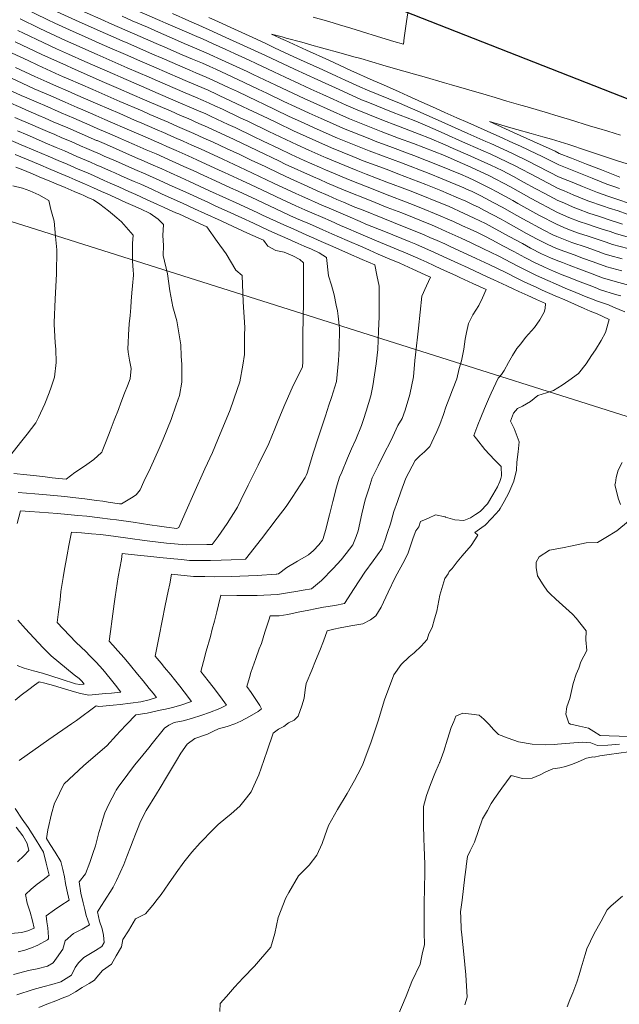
# Model space of a CAD drawing. Header units: inches. Extents: x 11351264 to 11356330, y 6702313 to 6706468.
# Tile 144 of 160: x 11354518 to 11354744, y 6705622 to 6705993. Entities that reach past the tile are written whole.
import ezdxf

# ---------------------------------------------------------------- set-up
doc = ezdxf.new("R2010")
doc.units = ezdxf.units.IN
doc.header["$MEASUREMENT"] = 0
doc.layers.add('Shumate_Contours_clip1', color=7, linetype='Continuous', lineweight=0)
doc.layers.add('Shumate_Parcels_clip1', color=7, linetype='Continuous', lineweight=0)
doc.layers.add('Shumate_Streets_clip1', color=7, linetype='Continuous')

msp = doc.modelspace()

# ---------------------------------------------------------------- linework, layer by layer
at = {"layer": 'Shumate_Contours_clip1'}
for points, elevation in [([(11354519.21, 6705997.37), (11354528.64, 6705992.8), (11354531.38, 6705991.52), (11354538.2, 6705988.33), (11354542.53, 6705986.43), (11354548.07, 6705983.98), (11354552.03, 6705982.25), (11354557.89, 6705979.68), (11354563.32, 6705977.31), (11354567.67, 6705975.43), (11354574.66, 6705972.39), (11354577.46, 6705971.17), (11354581.31, 6705969.55), (11354585.16, 6705967.94), (11354588.99, 6705966.24), (11354592.46, 6705964.69), (11354593.24, 6705964.33), (11354601.97, 6705960.2), (11354604.14, 6705959.17), (11354611.59, 6705955.58), (11354614.98, 6705953.96), (11354621.19, 6705951.01), (11354625.92, 6705948.82), (11354630.72, 6705946.66), (11354635.52, 6705944.55), (11354643.56, 6705941.29), (11354647.43, 6705939.74), (11354656.42, 6705936.37), (11354660.5, 6705934.81), (11354670.99, 6705930.77), (11354676.61, 6705928.5), (11354682.4, 6705926.07), (11354686.01, 6705924.46), (11354688.79, 6705923.18), (11354690.76, 6705922.25), (11354693.13, 6705921.01), (11354699.29, 6705917.72), (11354701.07, 6705916.72), (11354708.87, 6705912.4), (11354712.84, 6705910.26), (11354716.71, 6705908.27), (11354720.21, 6705906.73), (11354723.31, 6705905.56), (11354726.86, 6705904.27), (11354730.38, 6705902.94), (11354733.63, 6705901.78), (11354736.7, 6705900.65), (11354739.07, 6705899.78), (11354744.74, 6705898.25)], 1398), ([(11354529.48, 6705997.06), (11354539.05, 6705992.6), (11354547.23, 6705989), (11354556.74, 6705984.82), (11354558.77, 6705983.93), (11354568.04, 6705979.88), (11354571.74, 6705978.27), (11354578.33, 6705975.4), (11354582.18, 6705973.78), (11354584.37, 6705972.87), (11354588.28, 6705971.19), (11354591.06, 6705969.96), (11354596.74, 6705967.34), (11354600.12, 6705965.74), (11354607.63, 6705962.17), (11354609.73, 6705961.16), (11354619.34, 6705956.55), (11354625.21, 6705953.83), (11354628.9, 6705952.11), (11354637.78, 6705948.2), (11354649.7, 6705943.41), (11354655.04, 6705941.41), (11354661.78, 6705938.88), (11354672.2, 6705934.94), (11354677.1, 6705932.95), (11354685.32, 6705929.5), (11354686.58, 6705928.94), (11354688.21, 6705928.22), (11354691.73, 6705926.49), (11354696.64, 6705923.93), (11354699.74, 6705922.21), (11354705.29, 6705919.09), (11354707.46, 6705917.88), (11354715.42, 6705913.59), (11354718.85, 6705911.85), (11354720.34, 6705911.18), (11354725.94, 6705908.99), (11354731.33, 6705907.19), (11354735.85, 6705905.56), (11354738.18, 6705904.75), (11354740.2, 6705904.01), (11354744.91, 6705902.77)], 1396), ([(11354518.25, 6705993.11), (11354525.46, 6705989.64), (11354527.79, 6705988.52), (11354535.4, 6705984.98), (11354537.36, 6705984.07), (11354547.31, 6705979.68), (11354558.6, 6705974.73), (11354566.79, 6705971.19), (11354569.94, 6705969.82), (11354576.58, 6705966.93), (11354580.43, 6705965.32), (11354584.28, 6705963.68), (11354587.15, 6705962.43), (11354589.4, 6705961.42), (11354591.54, 6705960.44), (11354594.48, 6705959.09), (11354601.4, 6705955.81), (11354604.01, 6705954.56), (11354611.95, 6705950.74), (11354622.54, 6705945.71), (11354626.95, 6705943.73), (11354632.54, 6705941.21), (11354633.26, 6705940.9), (11354636.19, 6705939.71), (11354644.79, 6705936.17), (11354648.48, 6705934.71), (11354656.37, 6705931.69), (11354664.45, 6705928.61), (11354667.99, 6705927.25), (11354676.59, 6705923.78), (11354679.46, 6705922.61), (11354685.44, 6705919.91), (11354689.23, 6705918.13), (11354693.4, 6705916.08), (11354702.41, 6705911.24), (11354707.34, 6705908.54), (11354710.41, 6705906.87), (11354714.58, 6705904.71), (11354717.88, 6705903.22), (11354720.09, 6705902.3), (11354722.46, 6705901.39), (11354724.94, 6705900.39), (11354729.59, 6705898.62), (11354733.59, 6705897.12), (11354735.82, 6705896.31), (11354737.92, 6705895.5), (11354743.59, 6705893.92), (11354749.13, 6705892.44)], 1400), ([(11354542.42, 6705995.74), (11354549.76, 6705992.52), (11354551.94, 6705991.56), (11354561.46, 6705987.39), (11354569.42, 6705983.9), (11354572.75, 6705982.45), (11354579.21, 6705979.64), (11354583.13, 6705977.98), (11354586.9, 6705976.39), (11354589.67, 6705975.19), (11354591.99, 6705974.13), (11354600.23, 6705970.34), (11354607.88, 6705966.69), (11354611.1, 6705965.16), (11354617.49, 6705962.08), (11354621.98, 6705959.98), (11354627.06, 6705957.61), (11354631.58, 6705955.58), (11354635.84, 6705953.7), (11354640.03, 6705951.83), (11354649.23, 6705948.17), (11354651.97, 6705947.07), (11354658.41, 6705944.67), (11354664.06, 6705942.55), (11354666.42, 6705941.66), (11354676.07, 6705937.93), (11354684.06, 6705934.62), (11354686.87, 6705933.39), (11354689.37, 6705932.25), (11354695.33, 6705929.31), (11354697.73, 6705928.03), (11354703.71, 6705924.71), (11354705.63, 6705923.64), (11354713.55, 6705919.25), (11354720.47, 6705915.71), (11354721.36, 6705915.31), (11354723.21, 6705914.54), (11354726.07, 6705913.37), (11354728.47, 6705912.53), (11354732.14, 6705911.32), (11354735.84, 6705910.13), (11354738.91, 6705909.05), (11354741.32, 6705908.2), (11354746.99, 6705906.65)], 1394), ([(11354556.64, 6705994.13), (11354560.47, 6705992.44), (11354566.16, 6705989.95), (11354570.3, 6705988.15), (11354577.45, 6705985.01), (11354580.08, 6705983.87), (11354583.93, 6705982.24), (11354588.29, 6705980.38), (11354595.46, 6705977.12), (11354603.69, 6705973.32), (11354606.04, 6705972.2), (11354614.57, 6705968.14), (11354623.36, 6705963.99), (11354625.22, 6705963.12), (11354630.02, 6705960.96), (11354633.85, 6705959.23), (11354642.29, 6705955.47), (11354654.22, 6705950.7), (11354660.73, 6705948.28), (11354666.29, 6705946.16), (11354678, 6705941.67), (11354682.81, 6705939.56), (11354686.85, 6705937.78), (11354694.71, 6705934.2), (11354702.83, 6705929.89), (11354710.69, 6705925.48), (11354720.6, 6705920.27), (11354724.87, 6705918.38), (11354728.72, 6705916.88), (11354731.83, 6705915.81), (11354735.14, 6705914.74), (11354737.42, 6705914.02), (11354740.33, 6705913.07), (11354742.42, 6705912.32), (11354748.09, 6705910.75)], 1392), ([(11354561.34, 6705996.69), (11354570.87, 6705992.52), (11354573.16, 6705991.52), (11354580.96, 6705988.1), (11354584.8, 6705986.46), (11354586.91, 6705985.56), (11354590.65, 6705983.86), (11354595.68, 6705981.58), (11354598.92, 6705980.1), (11354604.45, 6705977.54), (11354607.15, 6705976.3), (11354613.8, 6705973.13), (11354618.05, 6705971.14), (11354623.38, 6705968.63), (11354627.68, 6705966.67), (11354632.18, 6705964.64), (11354636.1, 6705962.87), (11354640.97, 6705960.7), (11354644.53, 6705959.09), (11354655.03, 6705954.9), (11354659.69, 6705953.09), (11354668.51, 6705949.74), (11354672.32, 6705948.28), (11354678.21, 6705945.73), (11354681.33, 6705944.36), (11354686.84, 6705941.91), (11354691.79, 6705939.74), (11354695.46, 6705938.08), (11354699.73, 6705936.03), (11354703.97, 6705933.76), (11354707.79, 6705931.7), (11354712.34, 6705929.15), (11354715.81, 6705927.35), (11354720.73, 6705924.79), (11354722.94, 6705923.86), (11354726.44, 6705922.31), (11354728.41, 6705921.5), (11354732.33, 6705920.06), (11354736.4, 6705918.75), (11354740.44, 6705917.42), (11354743.19, 6705916.52), (11354745.06, 6705915.85)], 1390), ([(11354575.57, 6705995.08), (11354581.83, 6705992.33), (11354585.54, 6705990.74), (11354590.83, 6705988.33), (11354594.3, 6705986.75), (11354602.37, 6705983.07), (11354610.61, 6705979.28), (11354621.54, 6705974.14), (11354630.35, 6705970.13), (11354638.35, 6705966.5), (11354646.77, 6705962.71), (11354649.13, 6705961.76), (11354658.67, 6705957.89), (11354666.66, 6705954.86), (11354669.57, 6705953.59), (11354675.65, 6705950.96), (11354678.19, 6705949.82), (11354684.8, 6705946.89), (11354686.82, 6705946), (11354695.45, 6705942.21), (11354704.68, 6705937.83), (11354712.72, 6705933.5), (11354720.86, 6705929.3), (11354723.05, 6705928.37), (11354726.45, 6705926.94), (11354731.99, 6705924.64), (11354737.85, 6705922.64), (11354740.02, 6705921.92), (11354743.41, 6705920.82), (11354750.17, 6705918.38)], 1388), ([(11354589.31, 6705993.59), (11354592.92, 6705991.95), (11354597.57, 6705989.82), (11354601.69, 6705987.94), (11354605.83, 6705986.05), (11354610.47, 6705983.92), (11354614.08, 6705982.26), (11354619.71, 6705979.62), (11354623.78, 6705977.76), (11354628.52, 6705975.6), (11354632.18, 6705973.93), (11354637.33, 6705971.59), (11354640.58, 6705970.1), (11354646.13, 6705967.6), (11354648.99, 6705966.29), (11354661.02, 6705961.41), (11354670.03, 6705957.5), (11354678.18, 6705953.84), (11354686.8, 6705950.02), (11354693.59, 6705947.01), (11354695.43, 6705946.2), (11354701.69, 6705943.35), (11354704.06, 6705942.22), (11354709.56, 6705939.62), (11354712.59, 6705937.98), (11354717.83, 6705935.36), (11354720.98, 6705933.73), (11354724.43, 6705932.34), (11354726.7, 6705931.38), (11354730, 6705930.06), (11354732.42, 6705929.06), (11354735.59, 6705927.8), (11354739.56, 6705926.4), (11354743.64, 6705925.07), (11354747.26, 6705923.75)], 1386), ([(11354664.16, 6705995.41), (11354663.73, 6705992.11), (11354662.87, 6705985.93), (11354662.61, 6705983.54), (11354659, 6705984.65), (11354651.21, 6705987.04), (11354648.73, 6705987.79), (11354642.81, 6705989.61), (11354638.45, 6705990.92), (11354634.42, 6705992.15), (11354628.62, 6705993.82)], 1386), ([(11354517.4, 6705988.8), (11354519.57, 6705987.76), (11354526.94, 6705984.22), (11354531.98, 6705981.88), (11354536.52, 6705979.79), (11354542.59, 6705977.1), (11354546.35, 6705975.45), (11354553.88, 6705972.16), (11354556.13, 6705971.18), (11354565.92, 6705966.95), (11354570.27, 6705965.06), (11354575.7, 6705962.7), (11354579.55, 6705961.06), (11354581.86, 6705960.07), (11354585.47, 6705958.52), (11354588.13, 6705957.33), (11354590.19, 6705956.39), (11354596.63, 6705953.41), (11354599.17, 6705952.21), (11354606.16, 6705948.87), (11354609.73, 6705947.15), (11354615.71, 6705944.28), (11354620.31, 6705942.11), (11354625.19, 6705939.87), (11354631, 6705937.26), (11354632.05, 6705936.8), (11354633.24, 6705936.28), (11354636.21, 6705935.01), (11354641.83, 6705932.69), (11354652.45, 6705928.49), (11354655.78, 6705927.21), (11354664.96, 6705923.68), (11354668.49, 6705922.27), (11354676.42, 6705919.05), (11354679.29, 6705917.79), (11354681.35, 6705916.86), (11354684.85, 6705915.25), (11354687.63, 6705913.98), (11354690.41, 6705912.66), (11354693.18, 6705911.28), (11354695.86, 6705909.94), (11354696.06, 6705909.84), (11354700.03, 6705907.74), (11354704.15, 6705905.52), (11354708.28, 6705903.31), (11354712.45, 6705901.16), (11354712.73, 6705901.03), (11354715.72, 6705899.63), (11354719.06, 6705898.2), (11354719.96, 6705897.81), (11354722.29, 6705896.84), (11354724.64, 6705895.91), (11354728.13, 6705894.52), (11354732.45, 6705892.85), (11354734.68, 6705891.99), (11354736.77, 6705891.18), (11354742.39, 6705889.45), (11354744.36, 6705888.92)], 1402), ([(11354744.24, 6705949.4), (11354739.53, 6705950.8), (11354736.08, 6705951.89), (11354733.02, 6705952.8), (11354725.07, 6705955.2), (11354719.56, 6705956.86), (11354717.12, 6705957.6), (11354709.18, 6705959.98), (11354706.79, 6705960.67), (11354701.48, 6705962.21), (11354697.03, 6705963.49), (11354693.72, 6705964.47), (11354687.2, 6705966.37), (11354680.68, 6705968.27), (11354678.03, 6705969.04), (11354670.38, 6705971.25), (11354667.6, 6705972.04), (11354662.73, 6705973.45), (11354657.84, 6705974.84), (11354654.85, 6705975.73), (11354646.58, 6705978.15), (11354643.91, 6705978.89), (11354639.15, 6705980.22), (11354631.75, 6705982.28), (11354628.08, 6705983.27), (11354624.37, 6705984.3), (11354618.39, 6705985.91), (11354616.91, 6705986.33), (11354612.84, 6705987.41), (11354617.56, 6705985.25), (11354617.88, 6705985.1), (11354626.03, 6705981.37), (11354634.42, 6705977.53), (11354642.81, 6705973.7), (11354651.21, 6705969.87), (11354655.11, 6705968.28), (11354660.91, 6705965.66), (11354664.27, 6705964.19), (11354669.53, 6705961.82), (11354673.5, 6705960.04), (11354678.16, 6705957.93), (11354682.68, 6705955.93), (11354686.79, 6705954.07), (11354690.39, 6705952.45), (11354695.41, 6705950.22), (11354698.54, 6705948.81), (11354704.04, 6705946.31), (11354706.61, 6705945.15), (11354712.67, 6705942.27), (11354714.53, 6705941.43), (11354721.11, 6705938.14), (11354727.94, 6705935.41), (11354733.56, 6705933.18), (11354739.18, 6705930.95), (11354741.37, 6705930.17), (11354743.86, 6705929.31)], 1384), ([(11354516.39, 6705984.52), (11354526.43, 6705979.77), (11354535.67, 6705975.51), (11354537.87, 6705974.53), (11354545.47, 6705971.19), (11354549.15, 6705969.58), (11354555.25, 6705966.93), (11354560.49, 6705964.67), (11354565.04, 6705962.7), (11354571.84, 6705959.75), (11354574.83, 6705958.45), (11354578.67, 6705956.81), (11354581.51, 6705955.59), (11354585.6, 6705953.78), (11354588.84, 6705952.33), (11354598.78, 6705947.73), (11354607.5, 6705943.56), (11354615.87, 6705939.55), (11354618.07, 6705938.5), (11354628.75, 6705933.63), (11354631.06, 6705932.61), (11354633.7, 6705931.46), (11354640.26, 6705928.64), (11354650.35, 6705924.61), (11354656.48, 6705922.16), (11354661.9, 6705920.08), (11354673.39, 6705915.48), (11354675.44, 6705914.58), (11354678.7, 6705913.13), (11354684.26, 6705910.56), (11354688.09, 6705908.8), (11354692.93, 6705906.5), (11354695.02, 6705905.46), (11354698.71, 6705903.64), (11354702.95, 6705901.43), (11354706.15, 6705899.74), (11354710.33, 6705897.62), (11354712.6, 6705896.53), (11354716.91, 6705894.6), (11354719.83, 6705893.34), (11354723.45, 6705891.8), (11354727.48, 6705890.09), (11354731.3, 6705888.55), (11354733.32, 6705887.77), (11354735.6, 6705886.83), (11354739.72, 6705885.5), (11354741.63, 6705884.58), (11354745.88, 6705882.83)], 1404), ([(11354515.27, 6705980.25), (11354521.25, 6705977.41), (11354524.97, 6705975.69), (11354533.13, 6705971.97), (11354534.23, 6705971.48), (11354536.37, 6705970.54), (11354545.61, 6705966.49), (11354555.76, 6705962.08), (11354564.16, 6705958.46), (11354567.11, 6705957.18), (11354573.95, 6705954.21), (11354577.55, 6705952.66), (11354581, 6705951.15), (11354583.7, 6705949.95), (11354587.48, 6705948.25), (11354590.94, 6705946.66), (11354595.95, 6705944.34), (11354600.93, 6705942.04), (11354605.28, 6705939.96), (11354610.46, 6705937.5), (11354615.85, 6705934.91), (11354619.98, 6705932.99), (11354626.51, 6705930.01), (11354630.08, 6705928.44), (11354634.17, 6705926.65), (11354637.54, 6705925.2), (11354640.01, 6705924.14), (11354644.31, 6705922.29), (11354647.35, 6705921.08), (11354654.76, 6705918.12), (11354658.84, 6705916.49), (11354670.32, 6705911.88), (11354672.53, 6705910.9), (11354675.26, 6705909.69), (11354678.1, 6705908.4), (11354680.15, 6705907.45), (11354683.66, 6705905.83), (11354686.45, 6705904.58), (11354689.92, 6705902.96), (11354694.81, 6705900.63), (11354701.32, 6705897.53), (11354705.52, 6705895.42), (11354708.21, 6705894.07), (11354712.47, 6705892.09), (11354714.78, 6705891.05), (11354719.71, 6705888.89), (11354723.33, 6705887.32), (11354726.95, 6705885.73), (11354730.56, 6705884.13), (11354732.83, 6705883.12), (11354734.43, 6705882.46), (11354735.24, 6705882.2), (11354739.95, 6705879.93), (11354738.64, 6705875.13), (11354737, 6705872.03), (11354734.91, 6705868.54), (11354733.35, 6705866.47), (11354731.32, 6705863.33), (11354728.43, 6705859.68), (11354724.81, 6705857.07), (11354722.32, 6705855.25), (11354719.05, 6705853.3), (11354716.41, 6705852.38), (11354713.13, 6705851.42), (11354710.41, 6705849.11), (11354707.36, 6705847.41), (11354705.48, 6705846.5), (11354703.98, 6705844.76), (11354702.83, 6705841.66), (11354704.18, 6705839.02), (11354705.04, 6705836.94), (11354706.13, 6705833.91), (11354705.75, 6705830.18), (11354705.25, 6705826.28), (11354705.1, 6705823.24), (11354704.12, 6705819.17), (11354702.26, 6705814.73), (11354700.5, 6705811.53), (11354698.96, 6705808.81), (11354698.56, 6705808.21), (11354697.18, 6705806.72), (11354695.8, 6705805.23), (11354693.17, 6705802.41), (11354693.01, 6705802.29), (11354689.43, 6705799.81), (11354690.6, 6705798.85), (11354688.1, 6705794.94), (11354684.66, 6705791.09), (11354682.8, 6705788.75), (11354680.87, 6705786.26), (11354679.73, 6705785.15), (11354679.35, 6705784.21), (11354678.19, 6705782.46), (11354676.2, 6705776.22), (11354675.12, 6705770.23), (11354674.23, 6705767.36), (11354673.38, 6705764.05), (11354672.18, 6705761.74), (11354671.55, 6705759.52), (11354669.27, 6705757.02), (11354666.54, 6705754.58), (11354664.7, 6705753.01), (11354661.72, 6705750.15), (11354658.95, 6705746.29), (11354655.42, 6705736.89), (11354652.99, 6705728.99), (11354650.43, 6705721.02), (11354648.02, 6705714.65), (11354647.12, 6705712.22), (11354645.42, 6705708.85), (11354644.16, 6705706.44), (11354641.35, 6705701.55), (11354637.68, 6705695.61), (11354634.4, 6705689.55), (11354633, 6705685.67), (11354631.98, 6705682.8), (11354629.94, 6705678.38), (11354627.11, 6705674.67), (11354623.02, 6705670.62), (11354619.48, 6705664.34), (11354618.3, 6705662.38), (11354615.37, 6705654.87), (11354614.11, 6705648.96), (11354612.61, 6705643.75), (11354606.53, 6705636.58), (11354602.29, 6705632.16), (11354598.98, 6705628.68), (11354596, 6705625.19), (11354593.62, 6705622.52), (11354593.46, 6705619.54)], 1406), ([(11354516.48, 6705974.87), (11354523.86, 6705971.45), (11354528.33, 6705969.41), (11354532, 6705967.81), (11354536.14, 6705965.99), (11354539.11, 6705964.69), (11354547.46, 6705961.05), (11354555.79, 6705957.45), (11354561.34, 6705955.05), (11354564.12, 6705953.85), (11354568.95, 6705951.75), (11354573.07, 6705949.96), (11354573.59, 6705949.74), (11354576.4, 6705948.5), (11354579.64, 6705947.07), (11354582.89, 6705945.63), (11354586.13, 6705944.17), (11354594.59, 6705940.27), (11354603.08, 6705936.35), (11354613.63, 6705931.33), (11354622.1, 6705927.39), (11354624.27, 6705926.4), (11354626.82, 6705925.27), (11354629.1, 6705924.26), (11354631.83, 6705923.07), (11354634.63, 6705921.85), (11354641.59, 6705918.84), (11354646.32, 6705916.81), (11354648.38, 6705915.92), (11354655.82, 6705912.94), (11354664.68, 6705909.3), (11354667.25, 6705908.27), (11354671.94, 6705906.19), (11354673.98, 6705905.26), (11354677.51, 6705903.67), (11354683.07, 6705901.12), (11354686.87, 6705899.38), (11354691.74, 6705897.11), (11354694.06, 6705896.03), (11354696.61, 6705894.85), (11354701.49, 6705892.6), (11354703.88, 6705891.53), (11354706.05, 6705890.47), (11354709.35, 6705888.98), (11354712.34, 6705887.64), (11354712.66, 6705887.5), (11354716.04, 6705886), (11354715.88, 6705884.14), (11354715.58, 6705882.8), (11354713.9, 6705879.82), (11354711.88, 6705877.03), (11354708.47, 6705873.18), (11354706.76, 6705870.87), (11354705.27, 6705869.05), (11354703.64, 6705866.49), (11354702.16, 6705863.85), (11354700.5, 6705860.74), (11354699.49, 6705859.28), (11354698.24, 6705857.86), (11354695.57, 6705852.31), (11354694.6, 6705850.01), (11354693.05, 6705846.44), (11354691.68, 6705843.09), (11354690.61, 6705840.39), (11354689.02, 6705836.27), (11354690.1, 6705835.06), (11354693.25, 6705831.09), (11354694.97, 6705829.21), (11354696.96, 6705826.99), (11354699.37, 6705824.6), (11354699.49, 6705821.2), (11354699.21, 6705820.17), (11354698.79, 6705819), (11354697.98, 6705817.05), (11354696.17, 6705813.98), (11354694.15, 6705810.56), (11354691.46, 6705807.69), (11354689.67, 6705806.56), (11354687.85, 6705805.36), (11354685.33, 6705804.35), (11354681.89, 6705804.64), (11354678.44, 6705805.55), (11354678.24, 6705805.74), (11354674.67, 6705806.45), (11354671.94, 6705805.19), (11354668.99, 6705803.93), (11354668.41, 6705801.95), (11354667.2, 6705800.47), (11354666.22, 6705797.85), (11354665.36, 6705795.18), (11354664.34, 6705792.12), (11354663.12, 6705789.53), (11354659.44, 6705782.86), (11354656.76, 6705777.39), (11354654.12, 6705771.78), (11354652.16, 6705768.46), (11354650.22, 6705766.91), (11354647.32, 6705765.47), (11354642.72, 6705764.71), (11354640.73, 6705764.37), (11354638.68, 6705764), (11354636.38, 6705763.46), (11354633.86, 6705762.83), (11354632.42, 6705758.96), (11354631.08, 6705755.45), (11354629.47, 6705751.56), (11354628.06, 6705747.97), (11354625.95, 6705743.05), (11354625.53, 6705740.59), (11354625.18, 6705737.44), (11354624.25, 6705734.56), (11354622.92, 6705730.73), (11354621.38, 6705729.2), (11354619.27, 6705728.14), (11354617.5, 6705726.86), (11354615.54, 6705725.78), (11354613.46, 6705724.33), (11354611.24, 6705717.7), (11354608.98, 6705711.08), (11354608.13, 6705708.67), (11354606.27, 6705704.5), (11354605.2, 6705702.24), (11354603.53, 6705699.92), (11354601.02, 6705696.81), (11354597.67, 6705693.92), (11354595.65, 6705692.34), (11354592.77, 6705689.94), (11354589.41, 6705686.52), (11354587.51, 6705684.54), (11354586.1, 6705683.06), (11354582.91, 6705679.47), (11354579.9, 6705675.75), (11354579.85, 6705675.69), (11354577, 6705671.71), (11354574.18, 6705667.65), (11354571.31, 6705663.59), (11354569.91, 6705661.65), (11354568.22, 6705659.51), (11354565.49, 6705656.33), (11354563, 6705655.04), (11354561.73, 6705654.42), (11354559.03, 6705649.87), (11354556.97, 6705646.67), (11354556.46, 6705643.91), (11354554.41, 6705640.55), (11354552.62, 6705637.37), (11354549.26, 6705634.94), (11354546.54, 6705631.75), (11354546.23, 6705631.36), (11354544.25, 6705630.15), (11354541.67, 6705628.54), (11354539.08, 6705626.96), (11354536.48, 6705625.39), (11354534.74, 6705624.78), (11354531.66, 6705623.57), (11354528.38, 6705622.33), (11354525.31, 6705621.12)], 1408), ([(11354511.7, 6705972.32), (11354519.09, 6705968.91), (11354523.54, 6705966.85), (11354529.77, 6705964.13), (11354535.21, 6705961.76), (11354539.74, 6705959.78), (11354541.83, 6705958.87), (11354546.76, 6705956.73), (11354550.17, 6705955.26), (11354552.13, 6705954.41), (11354558.5, 6705951.65), (11354565.29, 6705948.71), (11354569.63, 6705946.81), (11354571.33, 6705946.08), (11354573.48, 6705945.12), (11354577.04, 6705943.56), (11354579.27, 6705942.56), (11354581.53, 6705941.55), (11354584.77, 6705940.09), (11354593.23, 6705936.2), (11354595.25, 6705935.27), (11354601.7, 6705932.29), (11354605.23, 6705930.66), (11354611.4, 6705927.73), (11354614.74, 6705926.17), (11354622.03, 6705922.79), (11354625.39, 6705921.3), (11354628.12, 6705920.1), (11354632.16, 6705918.32), (11354635.09, 6705917.05), (11354638.86, 6705915.41), (11354640.94, 6705914.51), (11354645.65, 6705912.47), (11354652.45, 6705909.53), (11354664.22, 6705904.7), (11354669.14, 6705902.51), (11354671.35, 6705901.5), (11354674.05, 6705900.28), (11354676.91, 6705898.97), (11354678.94, 6705898.04), (11354682.48, 6705896.43), (11354683.83, 6705895.81), (11354688.72, 6705893.57), (11354693.73, 6705891.29), (11354692.32, 6705888.18), (11354690.88, 6705885.21), (11354688.64, 6705881.73), (11354687.02, 6705878.53), (11354686.27, 6705875.13), (11354685.83, 6705872.61), (11354685.28, 6705868.81), (11354684.47, 6705864.41), (11354683.59, 6705861.54), (11354682.66, 6705857.68), (11354680.98, 6705853.54), (11354680.05, 6705850.9), (11354678.53, 6705847.02), (11354677.6, 6705844.17), (11354676.25, 6705840.42), (11354675.09, 6705837.83), (11354673.97, 6705835.43), (11354672.51, 6705832.22), (11354670.48, 6705830.24), (11354668.72, 6705828.62), (11354666.97, 6705826.96), (11354663.46, 6705820.23), (11354661.6, 6705815.15), (11354660.29, 6705811.43), (11354658.96, 6705807.73), (11354657.69, 6705803.08), (11354656.55, 6705799.81), (11354655.53, 6705796.73), (11354654.39, 6705793.67), (11354651.16, 6705789.11), (11354647.98, 6705784.94), (11354644.04, 6705778.78), (11354640.39, 6705773.08), (11354636.74, 6705772.38), (11354632.53, 6705771.7), (11354629.39, 6705771.05), (11354626.97, 6705770.57), (11354622.96, 6705769.85), (11354619.07, 6705769), (11354615.75, 6705768.47), (11354612.34, 6705768.43), (11354611.91, 6705766.86), (11354610.42, 6705762.29), (11354609.07, 6705758.09), (11354608.31, 6705756), (11354606.96, 6705752.38), (11354605.11, 6705747.17), (11354604.58, 6705745.22), (11354603.57, 6705741.92), (11354605.19, 6705739.58), (11354606.72, 6705737.31), (11354608.45, 6705734.67), (11354609.12, 6705733.48), (11354607.83, 6705732.49), (11354604.57, 6705730.59), (11354601.31, 6705728.85), (11354599.03, 6705727.83), (11354596.26, 6705726.86), (11354592.94, 6705725.87), (11354591.1, 6705725.01), (11354588.74, 6705723.95), (11354583.99, 6705722.28), (11354581.11, 6705720.18), (11354578.75, 6705716.83), (11354577.08, 6705714.03), (11354573.36, 6705707.7), (11354570.94, 6705703.68), (11354569.58, 6705701.42), (11354565.74, 6705695.17), (11354563.61, 6705691.04), (11354562.45, 6705688.13), (11354561.7, 6705686.26), (11354560.82, 6705684.09), (11354559.78, 6705681.37), (11354558.45, 6705677.9), (11354557.27, 6705674.91), (11354555.98, 6705671.9), (11354554.59, 6705668.87), (11354553.3, 6705666.35), (11354552.92, 6705665.73), (11354550.09, 6705661.21), (11354548.9, 6705659.46), (11354547.34, 6705657.04), (11354548.13, 6705653.55), (11354549.09, 6705650.63), (11354549.59, 6705648.23), (11354549.87, 6705645.53), (11354549.06, 6705644.06), (11354546.62, 6705642.48), (11354542.23, 6705639.93), (11354540.25, 6705637.82), (11354539.03, 6705636.07), (11354537.58, 6705633.24), (11354533.6, 6705630.71), (11354530.16, 6705629.66), (11354527.27, 6705628.94), (11354523.12, 6705627.77), (11354517.06, 6705625.8)], 1410), ([(11354511.9, 6705967.43), (11354518.72, 6705964.28), (11354520.75, 6705963.41), (11354525.19, 6705961.47), (11354527.54, 6705960.46), (11354533.69, 6705957.78), (11354538.43, 6705955.73), (11354544.54, 6705953.08), (11354547.28, 6705951.89), (11354552.87, 6705949.47), (11354556.11, 6705948.07), (11354558.35, 6705947.09), (11354561.22, 6705945.84), (11354565.68, 6705943.89), (11354569.42, 6705942.27), (11354574.16, 6705940.16), (11354576.93, 6705938.92), (11354579.95, 6705937.57), (11354583.41, 6705936.01), (11354587.43, 6705934.16), (11354591.87, 6705932.11), (11354597.41, 6705929.57), (11354600.34, 6705928.22), (11354607.38, 6705924.98), (11354616.88, 6705920.54), (11354619.8, 6705919.18), (11354622.35, 6705918.05), (11354624.41, 6705917.13), (11354627.14, 6705915.93), (11354629.7, 6705914.81), (11354632.22, 6705913.7), (11354635.55, 6705912.24), (11354641.4, 6705909.7), (11354647.25, 6705907.15), (11354649.75, 6705906.05), (11354653.1, 6705904.59), (11354656.58, 6705903.05), (11354661.2, 6705901.15), (11354666.1, 6705898.93), (11354670.76, 6705896.81), (11354672.77, 6705895.89), (11354671.24, 6705892.67), (11354669.53, 6705888.71), (11354668.22, 6705876.72), (11354667.09, 6705866.74), (11354666.84, 6705864.5), (11354666.35, 6705858.35), (11354665.01, 6705851.77), (11354663.23, 6705845.85), (11354662.1, 6705842.77), (11354660.44, 6705840.15), (11354657.89, 6705834.55), (11354655.03, 6705829.03), (11354653.01, 6705824.86), (11354650.84, 6705820.45), (11354649.65, 6705816.66), (11354648.17, 6705812.08), (11354646.94, 6705806.89), (11354645.48, 6705800.39), (11354644.73, 6705798.28), (11354643.45, 6705795.24), (11354640.95, 6705791.9), (11354639.06, 6705789.55), (11354636.05, 6705786.25), (11354631.77, 6705781.76), (11354627.95, 6705778.64), (11354624.87, 6705778.09), (11354622.81, 6705777.73), (11354618.89, 6705777.06), (11354615.2, 6705776.47), (11354607.53, 6705776.15), (11354604.3, 6705776.11), (11354599.84, 6705776.11), (11354593.8, 6705776.27), (11354592.91, 6705772.54), (11354592.31, 6705769.96), (11354591.45, 6705766.43), (11354590.61, 6705763.44), (11354589.89, 6705760.68), (11354588.31, 6705755.12), (11354587.28, 6705751.3), (11354586.32, 6705747.57), (11354589.09, 6705744.05), (11354590.94, 6705741.65), (11354593.74, 6705737.97), (11354595.97, 6705734.87), (11354593.45, 6705733.58), (11354589.54, 6705732.13), (11354586.7, 6705731.08), (11354582.84, 6705729.8), (11354579.58, 6705729), (11354576.28, 6705728.31), (11354574.3, 6705727.32), (11354572.58, 6705726.19), (11354567.96, 6705720.41), (11354566.67, 6705718.78), (11354563.27, 6705714.69), (11354561.31, 6705712.28), (11354558.75, 6705708.84), (11354555.2, 6705703.98), (11354554.46, 6705702.85), (11354554.18, 6705702.37), (11354551.62, 6705697.59), (11354550.19, 6705694.37), (11354549.38, 6705691.93), (11354548.76, 6705689.67), (11354547.93, 6705686.88), (11354547.09, 6705683.88), (11354546.6, 6705681.92), (11354545.62, 6705679.07), (11354544.51, 6705675.62), (11354542.82, 6705671.42), (11354540.46, 6705668.29), (11354541.17, 6705664.07), (11354542.01, 6705660.39), (11354542.59, 6705657.94), (11354543.16, 6705655.7), (11354544.35, 6705652.14), (11354541.66, 6705650.54), (11354538.37, 6705648.87), (11354535.26, 6705646.11), (11354534.36, 6705642.95), (11354531.98, 6705639.67), (11354530.72, 6705637.81), (11354528.53, 6705636.65), (11354524.7, 6705635.65), (11354521.45, 6705634.92), (11354518.16, 6705634.08), (11354515.83, 6705633.44)], 1412), ([(11354513.9, 6705961.71), (11354518.52, 6705959.72), (11354520.38, 6705958.91), (11354525.32, 6705956.79), (11354527.64, 6705955.78), (11354530.76, 6705954.43), (11354536.21, 6705952.07), (11354541.66, 6705949.71), (11354547.02, 6705947.39), (11354547.08, 6705947.37), (11354547.14, 6705947.34), (11354547.24, 6705947.3), (11354550.74, 6705945.78), (11354554.41, 6705944.17), (11354558.06, 6705942.57), (11354561.72, 6705940.96), (11354564.96, 6705939.57), (11354567.51, 6705938.47), (11354571.64, 6705936.62), (11354574.84, 6705935.18), (11354578.81, 6705933.39), (11354582.05, 6705931.92), (11354589.59, 6705928.46), (11354595.74, 6705925.63), (11354599.56, 6705923.88), (11354607.45, 6705920.25), (11354609.53, 6705919.3), (11354617.56, 6705915.56), (11354620.11, 6705914.43), (11354622.66, 6705913.3), (11354626.16, 6705911.77), (11354628.89, 6705910.57), (11354631.62, 6705909.37), (11354636.01, 6705907.44), (11354641.86, 6705904.88), (11354647.02, 6705902.61), (11354651.81, 6705900.5), (11354652.57, 6705896.67), (11354653.38, 6705892.58), (11354653.36, 6705888.48), (11354653.42, 6705880.94), (11354653.23, 6705875.7), (11354652.88, 6705868.68), (11354652.32, 6705863.24), (11354651.1, 6705855.07), (11354650.32, 6705851.23), (11354648.55, 6705845.43), (11354647.58, 6705842.29), (11354646.81, 6705840.06), (11354644.63, 6705834.79), (11354643.01, 6705831.28), (11354641.49, 6705827.74), (11354639.32, 6705822.55), (11354638.47, 6705820.68), (11354637.2, 6705816.51), (11354636.69, 6705814.37), (11354635.96, 6705811.49), (11354634.76, 6705806.44), (11354634.11, 6705804.07), (11354633.44, 6705801.45), (11354632.33, 6705797.5), (11354632.04, 6705796.88), (11354630.69, 6705795.12), (11354628.69, 6705793.02), (11354626.76, 6705791.47), (11354622.73, 6705789.05), (11354618.69, 6705786.68), (11354615.5, 6705784.21), (11354614.91, 6705784.11), (11354614.67, 6705784.08), (11354607.54, 6705783.61), (11354597.73, 6705783.21), (11354591.37, 6705783.15), (11354587.74, 6705783.21), (11354583.47, 6705783.31), (11354575.26, 6705784.1), (11354574.56, 6705780.51), (11354574.02, 6705777.76), (11354572.92, 6705772.36), (11354571.72, 6705766.63), (11354570.6, 6705760.79), (11354569.84, 6705757.01), (11354569.08, 6705753.23), (11354571.3, 6705750.61), (11354572.61, 6705749.06), (11354574.94, 6705746.25), (11354576.38, 6705744.47), (11354578.38, 6705741.96), (11354580.06, 6705739.82), (11354582.82, 6705736.27), (11354578.82, 6705734.81), (11354575.6, 6705733.94), (11354573.04, 6705733.34), (11354571.01, 6705732.9), (11354566.03, 6705731.81), (11354561.79, 6705731.25), (11354558.35, 6705727.6), (11354555.96, 6705725.03), (11354554.6, 6705723.56), (11354550.85, 6705719.53), (11354545.73, 6705715.14), (11354542.13, 6705712.02), (11354534.86, 6705705.23), (11354533.64, 6705702.8), (11354532.55, 6705700.53), (11354531.22, 6705697.94), (11354530.02, 6705693.99), (11354528.64, 6705687.89), (11354528.16, 6705684.66), (11354529.56, 6705682.46), (11354531.44, 6705679.52), (11354533.57, 6705676.05), (11354534.37, 6705673.04), (11354534.98, 6705670.25), (11354535.35, 6705667.74), (11354535.8, 6705665.32), (11354536.76, 6705661.47), (11354533.57, 6705659.41), (11354531.23, 6705657.81), (11354528.01, 6705655.53), (11354528.32, 6705653.27), (11354528.66, 6705651.05), (11354529, 6705647.57), (11354528.97, 6705646.92), (11354528.59, 6705646.5), (11354524.89, 6705644.51), (11354522.56, 6705643.49), (11354519.98, 6705642.65), (11354517.59, 6705642.06)], 1414), ([(11354516.28, 6705956.04), (11354523.09, 6705953.11), (11354525.04, 6705952.27), (11354528.54, 6705950.76), (11354531.27, 6705949.58), (11354534, 6705948.41), (11354537.48, 6705946.91), (11354540.98, 6705945.4), (11354543.36, 6705944.37), (11354545.97, 6705943.26), (11354548.11, 6705942.31), (11354549.95, 6705941.49), (11354554.12, 6705939.66), (11354557.78, 6705938.05), (11354561.45, 6705936.46), (11354565.6, 6705934.66), (11354570.86, 6705932.29), (11354575.52, 6705930.18), (11354577.45, 6705929.31), (11354580.69, 6705927.84), (11354589.16, 6705923.95), (11354591.74, 6705922.77), (11354597.63, 6705920.07), (11354601.71, 6705918.2), (11354606.1, 6705916.18), (11354611.67, 6705913.63), (11354615.31, 6705911.94), (11354617.87, 6705910.81), (11354620.42, 6705909.69), (11354622.98, 6705908.56), (11354625.18, 6705907.6), (11354627.91, 6705906.4), (11354630.85, 6705905.11), (11354633.58, 6705903.28), (11354634.29, 6705896.47), (11354635.43, 6705892.96), (11354636.54, 6705889.32), (11354637.28, 6705885.32), (11354637.78, 6705883.27), (11354638.01, 6705881.26), (11354638.47, 6705876.61), (11354638.34, 6705869.07), (11354638.08, 6705864.51), (11354637.35, 6705856.64), (11354635.44, 6705850.67), (11354634.52, 6705847.73), (11354633.17, 6705843.73), (11354631.6, 6705838.87), (11354630.51, 6705835.43), (11354628.72, 6705829.99), (11354626.28, 6705822.11), (11354625.91, 6705821.26), (11354625.53, 6705820.55), (11354620.71, 6705813.03), (11354618.43, 6705809.63), (11354615.07, 6705805.17), (11354609.13, 6705797.44), (11354603.05, 6705789.78), (11354597.77, 6705789.5), (11354593.93, 6705789.38), (11354589.94, 6705789.31), (11354584.1, 6705789.31), (11354582.07, 6705789.33), (11354578.99, 6705789.63), (11354574.77, 6705790.02), (11354570.92, 6705790.44), (11354567.44, 6705790.79), (11354563.69, 6705791.19), (11354560.11, 6705791.58), (11354556.72, 6705791.94), (11354556.37, 6705789.66), (11354555.21, 6705783.1), (11354554.1, 6705775.67), (11354553.72, 6705773.03), (11354552.97, 6705767.27), (11354552.33, 6705762.61), (11354551.83, 6705758.88), (11354553.19, 6705757.37), (11354555.04, 6705755.32), (11354557.41, 6705752.71), (11354559.86, 6705749.78), (11354562.46, 6705746.55), (11354564.57, 6705743.98), (11354566.86, 6705741.14), (11354568.31, 6705739.36), (11354569.66, 6705737.67), (11354566.81, 6705736.89), (11354563.76, 6705736.13), (11354559.87, 6705735.58), (11354555.95, 6705735.1), (11354553.33, 6705734.8), (11354549.41, 6705734.4), (11354547.92, 6705734.29), (11354546.87, 6705734.56), (11354539.43, 6705729.09), (11354537.64, 6705727.79), (11354529.11, 6705721.91), (11354517.85, 6705713.98)], 1416), ([(11354753.23, 6705936.58), (11354742.82, 6705939.84), (11354737.17, 6705941.71), (11354731.53, 6705943.58), (11354724.84, 6705945.82), (11354718.33, 6705947.8), (11354715.09, 6705948.72), (11354710.67, 6705949.98), (11354705.27, 6705951.51), (11354703.01, 6705952.16), (11354694.98, 6705954.44), (11354704.02, 6705950.37), (11354711.58, 6705946.96), (11354719.64, 6705943.29), (11354721.23, 6705942.5), (11354725.81, 6705940.71), (11354731.45, 6705938.49), (11354737.09, 6705936.28), (11354742.73, 6705934.07), (11354744.08, 6705933.59)], 1382), ([(11354511.82, 6705948.67), (11354518.64, 6705945.77), (11354524.1, 6705943.44), (11354528.88, 6705941.39), (11354532.62, 6705939.8), (11354535.95, 6705938.39), (11354540.16, 6705936.61), (11354543.64, 6705935.14), (11354546.19, 6705933.99), (11354549.88, 6705932.33), (11354552.2, 6705931.28), (11354555.39, 6705929.87), (11354557.27, 6705929.05), (11354559.24, 6705928.18), (11354561.78, 6705927.06), (11354565.9, 6705925.19), (11354570.03, 6705923.31), (11354572.22, 6705922.31), (11354574.15, 6705921.43), (11354576.89, 6705920.18), (11354577.97, 6705919.69), (11354586.07, 6705915.97), (11354588.54, 6705914.85), (11354592.39, 6705909.34), (11354595.84, 6705904.73), (11354599.46, 6705898.55), (11354601.9, 6705896.51), (11354602.25, 6705886.68), (11354602.9, 6705876.91), (11354602.79, 6705874.03), (11354602.69, 6705866.87), (11354602.08, 6705862.77), (11354601.02, 6705856.51), (11354599.94, 6705853.64), (11354597.36, 6705845.97), (11354592.67, 6705834.76), (11354590.64, 6705829.9), (11354587.77, 6705823.72), (11354583.69, 6705814.48), (11354580.82, 6705807.99), (11354578.04, 6705801.75), (11354577.24, 6705801.32), (11354573.37, 6705801.85), (11354570.7, 6705802.24), (11354567.09, 6705802.76), (11354560.81, 6705803.67), (11354554.52, 6705804.56), (11354552.19, 6705804.87), (11354548.22, 6705805.36), (11354543.4, 6705805.96), (11354540.02, 6705806.26), (11354536.18, 6705806.63), (11354532.37, 6705806.94), (11354529.01, 6705807.23), (11354525.55, 6705807.49), (11354521.87, 6705807.78), (11354518.4, 6705808.03), (11354517.21, 6705803.18)], 1420), ([(11354517.25, 6705950.98), (11354520.86, 6705949.44), (11354525.2, 6705947.58), (11354527.74, 6705946.49), (11354531.78, 6705944.76), (11354534.93, 6705943.4), (11354539.65, 6705941.38), (11354544.8, 6705939.19), (11354546.94, 6705938.24), (11354549.08, 6705937.27), (11354552.68, 6705935.66), (11354553.86, 6705935.15), (11354556.04, 6705934.19), (11354558.59, 6705933.08), (11354561.14, 6705931.97), (11354563.69, 6705930.86), (11354567.82, 6705928.99), (11354571.54, 6705927.3), (11354576.2, 6705925.18), (11354579.33, 6705923.76), (11354583.92, 6705921.66), (11354587.8, 6705919.88), (11354593.89, 6705917.09), (11354596.27, 6705916), (11354603.85, 6705912.53), (11354609.83, 6705909.79), (11354611.55, 6705907.52), (11354614.54, 6705905.98), (11354617.68, 6705905.35), (11354620.94, 6705903.98), (11354623.51, 6705902.51), (11354624.92, 6705901.34), (11354624.88, 6705896.58), (11354624.97, 6705891.5), (11354624.89, 6705885.23), (11354624.76, 6705881.61), (11354624.7, 6705873.16), (11354624.63, 6705864.07), (11354624.53, 6705862.12), (11354624.48, 6705861.84), (11354621.09, 6705855.14), (11354618.96, 6705850.25), (11354617.9, 6705848.01), (11354616.28, 6705844.14), (11354614.87, 6705840.72), (11354614.16, 6705838.81), (11354611.94, 6705833.36), (11354607.88, 6705825.13), (11354606.6, 6705822.7), (11354604.12, 6705817.68), (11354601.33, 6705811.98), (11354600.13, 6705809.37), (11354596.16, 6705803.24), (11354592.81, 6705798.36), (11354590.61, 6705795.35), (11354588.56, 6705795.28), (11354580.72, 6705795.17), (11354573.42, 6705795.84), (11354567.08, 6705796.56), (11354565.06, 6705796.79), (11354559.65, 6705797.61), (11354553.36, 6705798.44), (11354548.55, 6705799.02), (11354545.11, 6705799.31), (11354541.35, 6705799.66), (11354537.64, 6705799.96), (11354536.62, 6705794.93), (11354535.97, 6705791.39), (11354534.81, 6705785.29), (11354534.45, 6705782.86), (11354533.65, 6705777.57), (11354533.28, 6705774.43), (11354532.69, 6705769.95), (11354532.23, 6705765.96), (11354534.47, 6705763.53), (11354539.35, 6705758.48), (11354543.01, 6705755.09), (11354544.53, 6705753.46), (11354546.85, 6705751.03), (11354549.44, 6705748.32), (11354552.2, 6705744.88), (11354554.18, 6705742.37), (11354556.2, 6705739.78), (11354552.62, 6705739.37), (11354550.35, 6705739.17), (11354544.14, 6705738.64), (11354541.04, 6705739.28), (11354538.71, 6705739.9), (11354533.72, 6705741.31), (11354530.8, 6705742.21), (11354527.53, 6705743.08), (11354525.41, 6705743.63), (11354523.67, 6705742.37), (11354521.54, 6705740.74), (11354518.65, 6705738.57), (11354516.37, 6705736.77)], 1418), ([(11354516.42, 6705942.11), (11354520.71, 6705940.28), (11354522.8, 6705939.39), (11354526, 6705938.03), (11354528.91, 6705936.81), (11354532.24, 6705935.4), (11354536.74, 6705933.5), (11354539, 6705932.55), (11354542.48, 6705931.09), (11354545.92, 6705929.55), (11354548.9, 6705928.2), (11354551.04, 6705927.23), (11354554.04, 6705925.88), (11354558.11, 6705924.05), (11354559.87, 6705923.26), (11354563.56, 6705921.58), (11354567.24, 6705919.9), (11354570.23, 6705917.71), (11354572.3, 6705915.75), (11354571.93, 6705911.53), (11354572.2, 6705907.77), (11354572.15, 6705904.12), (11354573.73, 6705897.18), (11354574.64, 6705890.83), (11354575.8, 6705884.71), (11354577.23, 6705879.44), (11354578.74, 6705870.43), (11354578.88, 6705866.23), (11354579.09, 6705863.01), (11354579.1, 6705860.92), (11354579.19, 6705858.42), (11354579.09, 6705856.39), (11354578.32, 6705851.34), (11354577.05, 6705847.85), (11354575.1, 6705842.38), (11354572.08, 6705834.96), (11354570.56, 6705831.43), (11354567.31, 6705824.15), (11354564.86, 6705818.97), (11354563.43, 6705815.93), (11354561.89, 6705814.03), (11354560.18, 6705812.82), (11354558.3, 6705811.75), (11354556.41, 6705810.57), (11354555.69, 6705810.67), (11354551.44, 6705811.28), (11354549.4, 6705811.55), (11354547, 6705811.88), (11354542.58, 6705812.46), (11354538.17, 6705813.02), (11354535.08, 6705813.31), (11354530.93, 6705813.71), (11354526.76, 6705814.07), (11354523.75, 6705814.33), (11354520.66, 6705814.57), (11354517.57, 6705814.88)], 1422), ([(11354516.71, 6705937.37), (11354519.92, 6705936.02), (11354523.14, 6705934.67), (11354526.35, 6705933.32), (11354528.53, 6705932.41), (11354531.87, 6705931.01), (11354535.21, 6705929.6), (11354538.56, 6705928.2), (11354541.32, 6705927.05), (11354541.96, 6705926.76), (11354543.8, 6705925.93), (11354545.95, 6705924.96), (11354548.29, 6705923.33), (11354551.48, 6705920.82), (11354553, 6705919.62), (11354554.65, 6705918.22), (11354556.43, 6705916.68), (11354559.04, 6705913.74), (11354560.76, 6705911.69), (11354560.63, 6705908.56), (11354560.54, 6705905.46), (11354560.6, 6705902.4), (11354560.74, 6705899.74), (11354560.76, 6705898.96), (11354560.91, 6705896.68), (11354560.56, 6705892.71), (11354560.33, 6705890), (11354560.1, 6705886.85), (11354559.92, 6705884.46), (11354559.68, 6705881.49), (11354559.37, 6705878.32), (11354559.07, 6705874.21), (11354558.89, 6705871.26), (11354558.81, 6705869.07), (11354558.96, 6705867.68), (11354559.47, 6705864.73), (11354560.01, 6705861.53), (11354559.68, 6705857.63), (11354558.66, 6705854.98), (11354557.62, 6705852.27), (11354556.19, 6705848.57), (11354555.24, 6705846.09), (11354553.71, 6705842.12), (11354552.17, 6705838.13), (11354550.62, 6705834.15), (11354549.16, 6705830.41), (11354548.97, 6705829.97), (11354548.91, 6705829.88), (11354546.07, 6705827.29), (11354542.53, 6705824.82), (11354538.81, 6705822.43), (11354535.58, 6705819.83), (11354532.86, 6705820.19), (11354530.28, 6705820.44), (11354526.76, 6705820.84), (11354520.84, 6705821.49), (11354515.85, 6705822.01)], 1424), ([(11354515.51, 6705930.27), (11354519.19, 6705929.41), (11354521.87, 6705928.43), (11354525.3, 6705926.91), (11354529.03, 6705924.72), (11354529.87, 6705921.42), (11354531.04, 6705916.93), (11354531.59, 6705911.18), (11354532.05, 6705906.21), (11354531.9, 6705897.18), (11354531.44, 6705887.59), (11354531.04, 6705878.83), (11354531.02, 6705878.55), (11354531.02, 6705878.45), (11354531.04, 6705878.26), (11354531.31, 6705873.64), (11354531.49, 6705871.15), (11354531.74, 6705868.77), (11354531.88, 6705863.74), (11354531.2, 6705858.22), (11354529.97, 6705854.55), (11354529.24, 6705852.37), (11354527.57, 6705848.28), (11354525.24, 6705843.09), (11354524.14, 6705841.14), (11354520.95, 6705836.81), (11354518.36, 6705833.7), (11354514.74, 6705829.08)], 1426), ([(11354744.23, 6705810.4), (11354743.45, 6705812.79), (11354742.73, 6705815.35), (11354742.14, 6705817.73), (11354742.36, 6705818.5), (11354742.65, 6705820.49), (11354743.4, 6705823.29), (11354744.91, 6705826.2)], 1406), ([(11354747.01, 6705723.08), (11354743.72, 6705723.19), (11354739.99, 6705723.35), (11354736.64, 6705723.45), (11354734.22, 6705724.88), (11354732.23, 6705726.18), (11354728.86, 6705726.92), (11354725.53, 6705727.74), (11354725.4, 6705727.75), (11354724.79, 6705728.05), (11354724.72, 6705728.4), (11354724.2, 6705729.99), (11354723.66, 6705731.5), (11354724.11, 6705734.16), (11354725.21, 6705737.38), (11354725.93, 6705740.7), (11354726.4, 6705743.03), (11354727.57, 6705746.49), (11354728.53, 6705748.75), (11354729.37, 6705751.09), (11354731.57, 6705755.38), (11354731.2, 6705759.41), (11354731.32, 6705762.78), (11354727.57, 6705767.58), (11354726.26, 6705769.07), (11354719.96, 6705774.7), (11354717.84, 6705776.79), (11354716.85, 6705777.71), (11354715.1, 6705780.1), (11354713, 6705783.56), (11354712.56, 6705786.6), (11354712.57, 6705788.69), (11354713.63, 6705790.6), (11354717.51, 6705793.22), (11354722.42, 6705794.1), (11354726.09, 6705794.86), (11354731.38, 6705795.91), (11354735.58, 6705796.05), (11354738.81, 6705797.88), (11354742.86, 6705800.49), (11354747.29, 6705804.07)], 1406), ([(11354517.39, 6705766.83), (11354520.34, 6705763.55), (11354525.08, 6705758.43), (11354527.12, 6705756.32), (11354529.95, 6705753.38), (11354532.8, 6705751), (11354535.69, 6705748.64), (11354538.61, 6705746.31), (11354540.55, 6705744.83), (11354541.44, 6705743.93), (11354542.37, 6705742.75), (11354540.71, 6705742.59), (11354539.12, 6705742.91), (11354533.75, 6705744.64), (11354530.17, 6705745.76), (11354526.65, 6705746.82), (11354523.27, 6705747.8), (11354519.81, 6705748.8), (11354517.12, 6705749.76)], 1420), ([(11354743.83, 6705720.13), (11354739.52, 6705719.84), (11354735.6, 6705719.72), (11354733.06, 6705720.72), (11354729.84, 6705720.93), (11354725.14, 6705720.54), (11354720.59, 6705720.12), (11354719.44, 6705720.05), (11354715.97, 6705719.91), (11354710.99, 6705720.13), (11354705.87, 6705721.07), (11354701.94, 6705722.43), (11354698.36, 6705723.84), (11354696.47, 6705725.73), (11354694.85, 6705727.62), (11354692.77, 6705729.53), (11354691.05, 6705731.03), (11354688.14, 6705731.51), (11354684.95, 6705731.81), (11354682.29, 6705730.66), (11354681.54, 6705728.75), (11354680.52, 6705726.41), (11354679.12, 6705721.98), (11354677.72, 6705717.56), (11354676.21, 6705713.41), (11354676.17, 6705713.28), (11354676.13, 6705713.19), (11354676, 6705712.88), (11354674.37, 6705709.13), (11354672.71, 6705705.04), (11354671.26, 6705700.9), (11354670.09, 6705696.7), (11354670.13, 6705690.37), (11354670.27, 6705684.01), (11354670.38, 6705681.98), (11354670.55, 6705677.63), (11354670.67, 6705675.5), (11354670.65, 6705672.3), (11354670.57, 6705669.99), (11354670.5, 6705667.69), (11354670.45, 6705664.02), (11354670.32, 6705662.24), (11354670.32, 6705660.06), (11354670.33, 6705657.88), (11354670.36, 6705653.9), (11354670.4, 6705649.34), (11354670.43, 6705644.78), (11354669.6, 6705641.11), (11354668.86, 6705637.37), (11354665.77, 6705630.89), (11354663.53, 6705625.38), (11354660.5, 6705617.86)], 1404), ([(11354747.24, 6705717.25), (11354743.61, 6705716.78), (11354740, 6705716.29), (11354736.46, 6705715.76), (11354734.35, 6705715.27), (11354733.89, 6705715.35), (11354733.38, 6705715.33), (11354731.43, 6705714.94), (11354728.3, 6705713.48), (11354726.24, 6705712.63), (11354723.62, 6705711.71), (11354721.47, 6705711.25), (11354718.84, 6705710.92), (11354716.14, 6705709.79), (11354713.97, 6705708.59), (11354711.01, 6705707.34), (11354707.41, 6705707.25), (11354703.11, 6705708.38), (11354699.64, 6705703.57), (11354696.85, 6705699.66), (11354695.55, 6705697.83), (11354694.2, 6705695.21), (11354692.38, 6705692.01), (11354690.8, 6705687.63), (11354689.3, 6705683.24), (11354687.72, 6705680.04), (11354686.63, 6705677.85), (11354686.17, 6705674.24), (11354686.13, 6705673.83), (11354685.67, 6705670.21), (11354685.14, 6705665.81), (11354684.61, 6705661.42), (11354684.09, 6705657.01), (11354684.11, 6705654.98), (11354684.32, 6705650.53), (11354684.53, 6705648.45), (11354685.26, 6705641.17), (11354685.99, 6705633.29), (11354686.59, 6705624.93), (11354685.73, 6705622.02)], 1402), ([(11354516.44, 6705695.97), (11354519.01, 6705691.97), (11354521.28, 6705688.83), (11354522.81, 6705686.45), (11354524.36, 6705683.97), (11354527.04, 6705679.52), (11354528.11, 6705675.34), (11354529.17, 6705670.8), (11354526.95, 6705669.1), (11354524.73, 6705667.44), (11354522.44, 6705665.64), (11354520.31, 6705663.58), (11354520.89, 6705660.34), (11354522.08, 6705656.99), (11354522.97, 6705653.71), (11354523.59, 6705650.9), (11354521.13, 6705649.96), (11354518.77, 6705649.27), (11354514.91, 6705648.94)], 1416), ([(11354516.76, 6705688.89), (11354519.24, 6705685.61), (11354520.91, 6705682.77), (11354521.58, 6705680.14), (11354519.65, 6705678.18), (11354517.28, 6705675.94)], 1418), ([(11354744.97, 6705662.99), (11354740.77, 6705659.26), (11354739.28, 6705657.83), (11354736.93, 6705653.56), (11354734.32, 6705648.95), (11354731.61, 6705643.15), (11354730.94, 6705641.01), (11354729.4, 6705636), (11354728.72, 6705633.37), (11354727.8, 6705630.65), (11354726.29, 6705626.61), (11354725.24, 6705623.93), (11354724.14, 6705621.28)], 1400)]:
    msp.add_lwpolyline(points, dxfattribs=dict(at, elevation=elevation))
at = {"layer": 'Shumate_Parcels_clip1'}
msp.add_lwpolyline([(11354914, 6705790.5), (11354784, 6705646.5), (11354748, 6705606), (11354632, 6705477), (11354490, 6705319), (11354450, 6705351.5), (11354383, 6705269), (11354249, 6705381.5), (11354186.54, 6705434.55), (11354156, 6705460.5), (11354097, 6705510.5), (11354000, 6705592), (11354302, 6705877.5), (11354091, 6706037.5), (11354128, 6706086), (11354497, 6705922.5)], close=True, dxfattribs=at)
at = {"layer": 'Shumate_Streets_clip1', "color": 1}
msp.add_lwpolyline([(11354040.62, 6706244.92), (11354500, 6706060), (11355633, 6705615.5)], dxfattribs=at)

doc.saveas('drawing.dxf')
